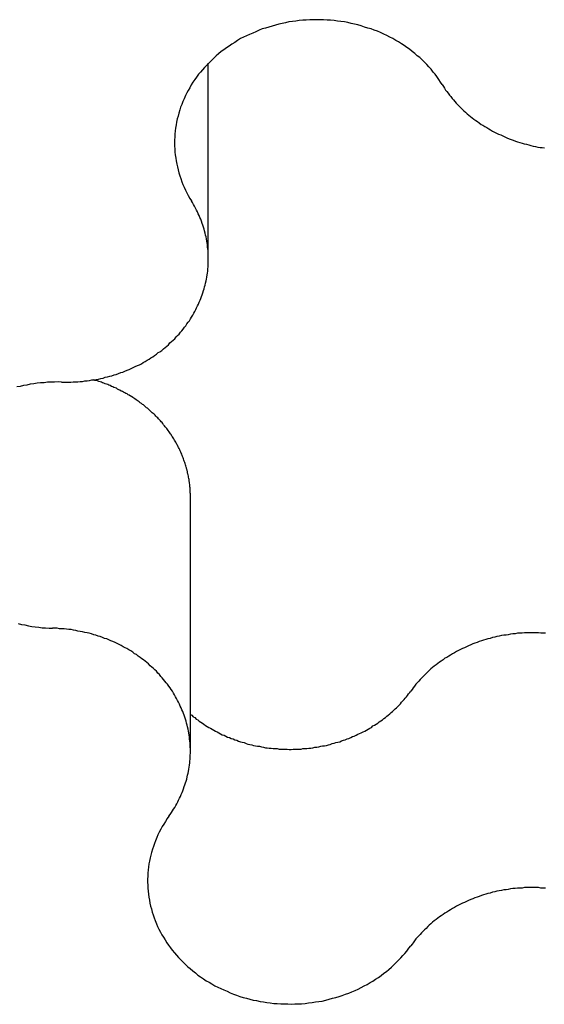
# Model space of a CAD drawing. Extents: x 1107 to 4046, y 937 to 3355.
# Tile 194 of 256: x 2146.34 to 2147.47, y 1796.49 to 1798.62. Entities that reach past the tile are written whole.
import ezdxf

# ---------------------------------------------------------------- set-up
doc = ezdxf.new("R2010")
doc.units = 0
doc.layers.add('KF_VIDA_L___C_REAR', color=7, linetype='CONTINUOUS')

# ---------------------------------------------------------------- blocks, each defined once
blk = doc.blocks.new('KF_VIDA_L___C_REAR')
at = {"layer": 'KF_VIDA_L___C_REAR'}
for p, q in [((-40.236292, 108.88502), (-40.236292, 109.307987)), ((-40.275076, 107.822444), (-40.275076, 108.372444))]:
    blk.add_line(p, q, dxfattribs=at)
for points in [[(-39.7317, 109.262, 0), (-39.7353, 109.267, 0), (-39.7391, 109.273, 0), (-39.7431, 109.279, 0), (-39.7472, 109.284, 0), (-39.7515, 109.289, 0), (-39.7559, 109.295, 0), (-39.7605, 109.3, 0), (-39.7652, 109.305, 0), (-39.77, 109.31, 0), (-39.775, 109.315, 0), (-39.7802, 109.32, 0), (-39.7854, 109.324, 0), (-39.7908, 109.329, 0), (-39.7964, 109.333, 0), (-39.802, 109.338, 0), (-39.8078, 109.342, 0), (-39.8137, 109.346, 0), (-39.8197, 109.35, 0), (-39.8258, 109.354, 0), (-39.832, 109.357, 0), (-39.8383, 109.361, 0), (-39.8447, 109.364, 0), (-39.8512, 109.368, 0), (-39.8578, 109.371, 0), (-39.8645, 109.374, 0), (-39.8713, 109.377, 0), (-39.8782, 109.379, 0), (-39.8851, 109.382, 0), (-39.8921, 109.384, 0), (-39.8991, 109.386, 0), (-39.9063, 109.389, 0), (-39.9134, 109.391, 0), (-39.9207, 109.392, 0), (-39.928, 109.394, 0), (-39.9353, 109.396, 0), (-39.9427, 109.397, 0), (-39.9501, 109.398, 0), (-39.9575, 109.399, 0), (-39.965, 109.4, 0), (-39.9725, 109.401, 0), (-39.98, 109.401, 0), (-39.9875, 109.402, 0), (-39.995, 109.402, 0), (-40.0025, 109.402, 0), (-40.0101, 109.402, 0), (-40.0176, 109.402, 0), (-40.0251, 109.401, 0), (-40.0326, 109.401, 0), (-40.0401, 109.4, 0), (-40.0476, 109.399, 0), (-40.055, 109.398, 0), (-40.0624, 109.397, 0), (-40.0698, 109.395, 0), (-40.0771, 109.394, 0), (-40.0844, 109.392, 0), (-40.0916, 109.39, 0), (-40.0988, 109.388, 0), (-40.1059, 109.386, 0), (-40.113, 109.384, 0), (-40.12, 109.382, 0), (-40.1269, 109.379, 0), (-40.1337, 109.376, 0), (-40.1405, 109.373, 0), (-40.1472, 109.37, 0), (-40.1538, 109.367, 0), (-40.1603, 109.364, 0), (-40.1667, 109.361, 0), (-40.173, 109.357, 0), (-40.1792, 109.353, 0), (-40.1853, 109.349, 0), (-40.1913, 109.345, 0), (-40.1972, 109.341, 0), (-40.2029, 109.337, 0), (-40.2086, 109.333, 0), (-40.2141, 109.328, 0), (-40.2194, 109.324, 0), (-40.2247, 109.319, 0), (-40.2298, 109.314, 0), (-40.2348, 109.309, 0), (-40.2397, 109.304, 0), (-40.2444, 109.299, 0), (-40.2489, 109.294, 0), (-40.2533, 109.289, 0), (-40.2576, 109.284, 0), (-40.2617, 109.278, 0), (-40.2656, 109.273, 0), (-40.2694, 109.267, 0), (-40.273, 109.261, 0), (-40.2765, 109.255, 0), (-40.2798, 109.249, 0), (-40.2829, 109.244, 0), (-40.2859, 109.238, 0), (-40.2887, 109.231, 0), (-40.2913, 109.225, 0), (-40.2937, 109.219, 0), (-40.296, 109.213, 0), (-40.2981, 109.207, 0), (-40.3, 109.2, 0), (-40.3017, 109.194, 0), (-40.3033, 109.188, 0), (-40.3046, 109.181, 0), (-40.3058, 109.175, 0), (-40.3068, 109.168, 0), (-40.3076, 109.162, 0), (-40.3083, 109.155, 0), (-40.3087, 109.149, 0), (-40.309, 109.142, 0), (-40.3091, 109.136, 0), (-40.309, 109.129, 0), (-40.3087, 109.123, 0), (-40.3082, 109.116, 0), (-40.3076, 109.11, 0), (-40.3067, 109.103, 0), (-40.3057, 109.097, 0), (-40.3045, 109.09, 0), (-40.3031, 109.084, 0), (-40.3016, 109.078, 0), (-40.2998, 109.071, 0), (-40.2979, 109.065, 0), (-40.2958, 109.059, 0), (-40.2935, 109.052, 0), (-40.291, 109.046, 0), (-40.2884, 109.04, 0), (-40.2856, 109.034, 0), (-40.2826, 109.028, 0), (-40.2795, 109.022, 0), (-40.2762, 109.016, 0), (-40.2727, 109.011, 0)], [(-39.7317, 109.262, 0), (-39.7293, 109.258, 0), (-39.7268, 109.254, 0), (-39.7243, 109.25, 0), (-39.7216, 109.247, 0), (-39.719, 109.243, 0), (-39.7162, 109.239, 0), (-39.7134, 109.236, 0), (-39.7105, 109.232, 0), (-39.7075, 109.229, 0), (-39.7045, 109.225, 0), (-39.7014, 109.222, 0), (-39.6982, 109.218, 0), (-39.695, 109.215, 0), (-39.6917, 109.212, 0), (-39.6884, 109.209, 0), (-39.685, 109.205, 0), (-39.6815, 109.202, 0), (-39.678, 109.199, 0), (-39.6744, 109.196, 0), (-39.6708, 109.193, 0), (-39.6671, 109.19, 0), (-39.6633, 109.187, 0), (-39.6595, 109.184, 0), (-39.6556, 109.182, 0), (-39.6517, 109.179, 0), (-39.6478, 109.176, 0), (-39.6438, 109.174, 0), (-39.6397, 109.171, 0), (-39.6356, 109.169, 0), (-39.6314, 109.166, 0), (-39.6272, 109.164, 0), (-39.623, 109.161, 0), (-39.6187, 109.159, 0), (-39.6144, 109.157, 0), (-39.61, 109.155, 0), (-39.6056, 109.153, 0), (-39.6011, 109.151, 0), (-39.5966, 109.149, 0), (-39.5921, 109.147, 0), (-39.5876, 109.145, 0), (-39.583, 109.143, 0), (-39.5783, 109.142, 0), (-39.5737, 109.14, 0), (-39.569, 109.138, 0), (-39.5643, 109.137, 0), (-39.5595, 109.135, 0), (-39.5548, 109.134, 0), (-39.55, 109.133, 0), (-39.5452, 109.132, 0), (-39.5403, 109.13, 0), (-39.5354, 109.129, 0), (-39.5306, 109.128, 0), (-39.5257, 109.127, 0), (-39.5207, 109.126, 0), (-39.5158, 109.126, 0), (-39.5109, 109.125, 0)], [(-40.5529, 108.619, 0), (-40.5479, 108.619, 0), (-40.5428, 108.619, 0), (-40.5378, 108.619, 0), (-40.5328, 108.619, 0), (-40.5278, 108.62, 0), (-40.5228, 108.62, 0), (-40.5178, 108.62, 0), (-40.5128, 108.621, 0), (-40.5078, 108.621, 0), (-40.5028, 108.622, 0), (-40.4978, 108.622, 0), (-40.4929, 108.623, 0), (-40.4879, 108.624, 0), (-40.483, 108.624, 0), (-40.4781, 108.625, 0), (-40.4732, 108.626, 0), (-40.4683, 108.627, 0), (-40.4634, 108.628, 0), (-40.4586, 108.63, 0), (-40.4538, 108.631, 0), (-40.449, 108.632, 0), (-40.4442, 108.633, 0), (-40.4395, 108.635, 0), (-40.4348, 108.636, 0), (-40.4301, 108.638, 0), (-40.4254, 108.64, 0), (-40.4208, 108.641, 0), (-40.4162, 108.643, 0), (-40.4117, 108.645, 0), (-40.4071, 108.647, 0), (-40.4027, 108.649, 0), (-40.3982, 108.651, 0), (-40.3938, 108.653, 0), (-40.3894, 108.655, 0), (-40.3851, 108.657, 0), (-40.3808, 108.659, 0), (-40.3766, 108.662, 0), (-40.3724, 108.664, 0), (-40.3682, 108.667, 0), (-40.3641, 108.669, 0), (-40.3601, 108.672, 0), (-40.3561, 108.674, 0), (-40.3521, 108.677, 0), (-40.3482, 108.68, 0), (-40.3444, 108.683, 0), (-40.3406, 108.685, 0), (-40.3368, 108.688, 0), (-40.3331, 108.691, 0), (-40.3295, 108.694, 0), (-40.3259, 108.697, 0), (-40.3224, 108.7, 0), (-40.319, 108.704, 0), (-40.3156, 108.707, 0), (-40.3122, 108.71, 0), (-40.3089, 108.713, 0), (-40.3057, 108.717, 0), (-40.3026, 108.72, 0), (-40.2995, 108.723, 0), (-40.2965, 108.727, 0), (-40.2935, 108.73, 0), (-40.2906, 108.734, 0), (-40.2878, 108.738, 0), (-40.2851, 108.741, 0), (-40.2824, 108.745, 0), (-40.2798, 108.749, 0), (-40.2772, 108.752, 0), (-40.2748, 108.756, 0), (-40.2724, 108.76, 0), (-40.27, 108.764, 0), (-40.2678, 108.768, 0), (-40.2656, 108.772, 0), (-40.2635, 108.776, 0), (-40.2615, 108.78, 0), (-40.2595, 108.784, 0), (-40.2576, 108.788, 0), (-40.2558, 108.792, 0), (-40.2541, 108.796, 0), (-40.2525, 108.8, 0), (-40.2509, 108.804, 0), (-40.2494, 108.808, 0), (-40.248, 108.812, 0), (-40.2467, 108.817, 0), (-40.2454, 108.821, 0), (-40.2442, 108.825, 0), (-40.2431, 108.829, 0), (-40.2421, 108.833, 0), (-40.2412, 108.838, 0), (-40.2403, 108.842, 0), (-40.2396, 108.846, 0), (-40.2389, 108.851, 0), (-40.2383, 108.855, 0), (-40.2377, 108.859, 0), (-40.2373, 108.864, 0), (-40.2369, 108.868, 0), (-40.2366, 108.872, 0), (-40.2364, 108.877, 0), (-40.2363, 108.881, 0), (-40.2363, 108.885, 0), (-40.2363, 108.89, 0), (-40.2365, 108.894, 0), (-40.2367, 108.898, 0), (-40.237, 108.903, 0), (-40.2373, 108.907, 0), (-40.2378, 108.911, 0), (-40.2383, 108.916, 0), (-40.239, 108.92, 0), (-40.2397, 108.924, 0), (-40.2404, 108.929, 0), (-40.2413, 108.933, 0), (-40.2423, 108.937, 0), (-40.2433, 108.941, 0), (-40.2444, 108.946, 0), (-40.2456, 108.95, 0), (-40.2468, 108.954, 0), (-40.2482, 108.958, 0), (-40.2496, 108.962, 0), (-40.2511, 108.967, 0), (-40.2527, 108.971, 0), (-40.2543, 108.975, 0), (-40.2561, 108.979, 0), (-40.2579, 108.983, 0), (-40.2598, 108.987, 0), (-40.2617, 108.991, 0), (-40.2638, 108.995, 0), (-40.2659, 108.999, 0), (-40.2681, 109.003, 0), (-40.2704, 109.007, 0), (-40.2727, 109.011, 0)], [(-40.5529, 108.619, 0), (-40.5604, 108.62, 0), (-40.5679, 108.619, 0), (-40.5755, 108.619, 0), (-40.583, 108.619, 0), (-40.5905, 108.618, 0), (-40.598, 108.618, 0), (-40.6055, 108.617, 0), (-40.6129, 108.616, 0), (-40.6203, 108.615, 0), (-40.6277, 108.613, 0), (-40.635, 108.612, 0), (-40.6423, 108.61, 0), (-40.6496, 108.609, 0)], [(-40.6465, 108.098, 0), (-40.6392, 108.096, 0), (-40.6319, 108.095, 0), (-40.6246, 108.093, 0), (-40.6172, 108.092, 0), (-40.6097, 108.091, 0), (-40.6023, 108.09, 0), (-40.5948, 108.089, 0), (-40.5873, 108.089, 0), (-40.5798, 108.088, 0), (-40.5723, 108.088, 0)], [(-40.2751, 108.372, 0), (-40.2751, 108.375, 0), (-40.2751, 108.378, 0), (-40.2752, 108.38, 0), (-40.2753, 108.383, 0), (-40.2754, 108.385, 0), (-40.2756, 108.388, 0), (-40.2758, 108.391, 0), (-40.276, 108.393, 0), (-40.2763, 108.396, 0), (-40.2765, 108.398, 0), (-40.2768, 108.401, 0), (-40.2772, 108.403, 0), (-40.2775, 108.406, 0), (-40.2779, 108.409, 0), (-40.2783, 108.411, 0), (-40.2788, 108.414, 0), (-40.2793, 108.416, 0), (-40.2798, 108.419, 0), (-40.2803, 108.421, 0), (-40.2809, 108.424, 0), (-40.2815, 108.426, 0), (-40.2821, 108.429, 0), (-40.2827, 108.431, 0), (-40.2834, 108.434, 0), (-40.2841, 108.436, 0), (-40.2848, 108.439, 0), (-40.2856, 108.441, 0), (-40.2864, 108.444, 0), (-40.2872, 108.446, 0), (-40.2881, 108.449, 0), (-40.2889, 108.451, 0), (-40.2898, 108.454, 0), (-40.2908, 108.456, 0), (-40.2917, 108.459, 0), (-40.2927, 108.461, 0), (-40.2937, 108.464, 0), (-40.2947, 108.466, 0), (-40.2958, 108.468, 0), (-40.2969, 108.471, 0), (-40.298, 108.473, 0), (-40.2992, 108.476, 0), (-40.3003, 108.478, 0), (-40.3015, 108.48, 0), (-40.3028, 108.483, 0), (-40.304, 108.485, 0), (-40.3053, 108.487, 0), (-40.3066, 108.49, 0), (-40.3079, 108.492, 0), (-40.3093, 108.494, 0), (-40.3107, 108.497, 0), (-40.3121, 108.499, 0), (-40.3135, 108.501, 0), (-40.315, 108.503, 0), (-40.3165, 108.506, 0), (-40.318, 108.508, 0), (-40.3195, 108.51, 0), (-40.3211, 108.512, 0), (-40.3226, 108.515, 0), (-40.3243, 108.517, 0), (-40.3259, 108.519, 0), (-40.3275, 108.521, 0), (-40.3292, 108.523, 0), (-40.3309, 108.525, 0), (-40.3327, 108.527, 0), (-40.3344, 108.53, 0), (-40.3362, 108.532, 0), (-40.338, 108.534, 0), (-40.3398, 108.536, 0), (-40.3417, 108.538, 0), (-40.3435, 108.54, 0), (-40.3454, 108.542, 0), (-40.3473, 108.544, 0), (-40.3493, 108.546, 0), (-40.3512, 108.548, 0), (-40.3532, 108.55, 0), (-40.3552, 108.552, 0), (-40.3572, 108.553, 0), (-40.3593, 108.555, 0), (-40.3613, 108.557, 0), (-40.3634, 108.559, 0), (-40.3655, 108.561, 0), (-40.3677, 108.563, 0), (-40.3698, 108.564, 0), (-40.372, 108.566, 0), (-40.3742, 108.568, 0), (-40.3764, 108.57, 0), (-40.3786, 108.571, 0), (-40.3808, 108.573, 0), (-40.3831, 108.575, 0), (-40.3854, 108.577, 0), (-40.3877, 108.578, 0), (-40.39, 108.58, 0), (-40.3923, 108.581, 0), (-40.3947, 108.583, 0), (-40.3971, 108.585, 0), (-40.3995, 108.586, 0), (-40.4019, 108.588, 0), (-40.4043, 108.589, 0), (-40.4068, 108.591, 0), (-40.4092, 108.592, 0), (-40.4117, 108.594, 0), (-40.4142, 108.595, 0), (-40.4167, 108.596, 0), (-40.4192, 108.598, 0), (-40.4217, 108.599, 0), (-40.4243, 108.6, 0), (-40.4269, 108.602, 0), (-40.4295, 108.603, 0), (-40.4321, 108.604, 0), (-40.4347, 108.606, 0), (-40.4373, 108.607, 0), (-40.4399, 108.608, 0), (-40.4426, 108.609, 0), (-40.4453, 108.61, 0), (-40.4479, 108.612, 0), (-40.4506, 108.613, 0), (-40.4533, 108.614, 0), (-40.456, 108.615, 0), (-40.4588, 108.616, 0), (-40.4615, 108.617, 0), (-40.4643, 108.618, 0), (-40.467, 108.619, 0), (-40.4698, 108.62, 0), (-40.4726, 108.621, 0), (-40.4754, 108.622, 0), (-40.4782, 108.623, 0), (-40.481, 108.623, 0), (-40.4838, 108.624, 0)], [(-40.3212, 107.682, 0), (-40.3186, 107.686, 0), (-40.316, 107.69, 0), (-40.3135, 107.694, 0), (-40.3112, 107.697, 0), (-40.3088, 107.701, 0), (-40.3066, 107.705, 0), (-40.3044, 107.709, 0), (-40.3023, 107.713, 0), (-40.3003, 107.717, 0), (-40.2983, 107.721, 0), (-40.2964, 107.725, 0), (-40.2946, 107.729, 0), (-40.2929, 107.733, 0), (-40.2913, 107.737, 0), (-40.2897, 107.741, 0), (-40.2882, 107.746, 0), (-40.2868, 107.75, 0), (-40.2854, 107.754, 0), (-40.2842, 107.758, 0), (-40.283, 107.762, 0), (-40.2819, 107.767, 0), (-40.2809, 107.771, 0), (-40.28, 107.775, 0), (-40.2791, 107.779, 0), (-40.2783, 107.784, 0), (-40.2777, 107.788, 0), (-40.277, 107.792, 0), (-40.2765, 107.797, 0), (-40.2761, 107.801, 0), (-40.2757, 107.805, 0), (-40.2754, 107.81, 0), (-40.2752, 107.814, 0), (-40.2751, 107.818, 0), (-40.2751, 107.823, 0), (-40.2751, 107.827, 0), (-40.2753, 107.831, 0), (-40.2755, 107.836, 0), (-40.2758, 107.84, 0), (-40.2761, 107.844, 0), (-40.2766, 107.849, 0), (-40.2771, 107.853, 0), (-40.2777, 107.857, 0), (-40.2784, 107.862, 0), (-40.2792, 107.866, 0), (-40.2801, 107.87, 0), (-40.281, 107.875, 0), (-40.2821, 107.879, 0), (-40.2832, 107.883, 0), (-40.2844, 107.887, 0), (-40.2856, 107.892, 0), (-40.287, 107.896, 0), (-40.2884, 107.9, 0), (-40.2899, 107.904, 0), (-40.2915, 107.908, 0), (-40.2931, 107.912, 0), (-40.2949, 107.916, 0), (-40.2967, 107.92, 0), (-40.2986, 107.924, 0), (-40.3005, 107.928, 0), (-40.3026, 107.932, 0), (-40.3047, 107.936, 0), (-40.3069, 107.94, 0), (-40.3091, 107.944, 0), (-40.3115, 107.948, 0), (-40.3139, 107.952, 0), (-40.3164, 107.956, 0), (-40.3189, 107.959, 0), (-40.3215, 107.963, 0), (-40.3242, 107.967, 0), (-40.327, 107.97, 0), (-40.3298, 107.974, 0), (-40.3327, 107.977, 0), (-40.3357, 107.981, 0), (-40.3387, 107.984, 0), (-40.3418, 107.988, 0), (-40.345, 107.991, 0), (-40.3482, 107.995, 0), (-40.3515, 107.998, 0), (-40.3548, 108.001, 0), (-40.3582, 108.004, 0), (-40.3617, 108.007, 0), (-40.3652, 108.011, 0), (-40.3688, 108.014, 0), (-40.3724, 108.017, 0), (-40.3761, 108.02, 0), (-40.3799, 108.022, 0), (-40.3837, 108.025, 0), (-40.3875, 108.028, 0), (-40.3915, 108.031, 0), (-40.3954, 108.033, 0), (-40.3994, 108.036, 0), (-40.4035, 108.039, 0), (-40.4076, 108.041, 0), (-40.4118, 108.044, 0), (-40.416, 108.046, 0), (-40.4202, 108.048, 0), (-40.4245, 108.051, 0), (-40.4288, 108.053, 0), (-40.4332, 108.055, 0), (-40.4376, 108.057, 0), (-40.4421, 108.059, 0), (-40.4465, 108.061, 0), (-40.4511, 108.063, 0), (-40.4556, 108.065, 0), (-40.4602, 108.066, 0), (-40.4648, 108.068, 0), (-40.4695, 108.07, 0), (-40.4742, 108.071, 0), (-40.4789, 108.073, 0), (-40.4836, 108.074, 0), (-40.4884, 108.076, 0), (-40.4932, 108.077, 0), (-40.498, 108.078, 0), (-40.5029, 108.079, 0), (-40.5077, 108.08, 0), (-40.5126, 108.081, 0), (-40.5175, 108.082, 0), (-40.5224, 108.083, 0), (-40.5274, 108.084, 0), (-40.5323, 108.085, 0), (-40.5373, 108.085, 0), (-40.5423, 108.086, 0), (-40.5472, 108.087, 0), (-40.5522, 108.087, 0), (-40.5572, 108.087, 0), (-40.5622, 108.088, 0), (-40.5673, 108.088, 0), (-40.5723, 108.088, 0)], [(-39.509, 108.077, 0), (-39.514, 108.077, 0), (-39.5191, 108.077, 0), (-39.5241, 108.078, 0), (-39.5291, 108.078, 0), (-39.5341, 108.078, 0), (-39.5391, 108.078, 0), (-39.5442, 108.078, 0), (-39.5492, 108.078, 0), (-39.5542, 108.078, 0), (-39.5592, 108.077, 0), (-39.5642, 108.077, 0), (-39.5692, 108.077, 0), (-39.5742, 108.076, 0), (-39.5792, 108.076, 0), (-39.5842, 108.075, 0), (-39.5891, 108.074, 0), (-39.5941, 108.073, 0), (-39.599, 108.073, 0), (-39.6039, 108.072, 0), (-39.6088, 108.071, 0), (-39.6137, 108.07, 0), (-39.6185, 108.069, 0), (-39.6234, 108.068, 0), (-39.6282, 108.066, 0), (-39.633, 108.065, 0), (-39.6378, 108.064, 0), (-39.6425, 108.062, 0), (-39.6472, 108.061, 0), (-39.6519, 108.059, 0), (-39.6565, 108.057, 0), (-39.6612, 108.056, 0), (-39.6658, 108.054, 0), (-39.6703, 108.052, 0), (-39.6748, 108.05, 0), (-39.6793, 108.048, 0), (-39.6838, 108.046, 0), (-39.6882, 108.044, 0), (-39.6925, 108.042, 0), (-39.6969, 108.04, 0), (-39.7011, 108.038, 0), (-39.7054, 108.035, 0), (-39.7096, 108.033, 0), (-39.7137, 108.03, 0), (-39.7178, 108.028, 0), (-39.7219, 108.025, 0), (-39.7259, 108.023, 0), (-39.7298, 108.02, 0), (-39.7337, 108.017, 0), (-39.7376, 108.015, 0), (-39.7414, 108.012, 0), (-39.7451, 108.009, 0), (-39.7488, 108.006, 0), (-39.7525, 108.003, 0), (-39.756, 108, 0), (-39.7596, 107.997, 0), (-39.763, 107.994, 0), (-39.7664, 107.99, 0), (-39.7697, 107.987, 0), (-39.773, 107.984, 0), (-39.7762, 107.98, 0), (-39.7794, 107.977, 0), (-39.7825, 107.974, 0), (-39.7855, 107.97, 0), (-39.7884, 107.967, 0), (-39.7913, 107.963, 0), (-39.7941, 107.959, 0), (-39.7969, 107.956, 0), (-39.7996, 107.952, 0)], [(-40.2751, 107.902, 0), (-40.272, 107.9, 0), (-40.2689, 107.897, 0), (-40.2657, 107.895, 0), (-40.2625, 107.892, 0), (-40.2592, 107.89, 0), (-40.2559, 107.887, 0), (-40.2526, 107.885, 0), (-40.2492, 107.883, 0), (-40.2458, 107.881, 0), (-40.2424, 107.878, 0), (-40.2389, 107.876, 0), (-40.2354, 107.874, 0), (-40.2319, 107.872, 0), (-40.2283, 107.87, 0), (-40.2247, 107.868, 0), (-40.2211, 107.866, 0), (-40.2174, 107.864, 0), (-40.2137, 107.862, 0), (-40.2099, 107.86, 0), (-40.2062, 107.858, 0), (-40.2024, 107.857, 0), (-40.1986, 107.855, 0), (-40.1947, 107.853, 0), (-40.1909, 107.852, 0), (-40.187, 107.85, 0), (-40.183, 107.849, 0), (-40.1791, 107.847, 0), (-40.1751, 107.846, 0), (-40.1711, 107.844, 0), (-40.1671, 107.843, 0), (-40.1631, 107.842, 0), (-40.159, 107.841, 0), (-40.1549, 107.839, 0), (-40.1508, 107.838, 0), (-40.1467, 107.837, 0), (-40.1426, 107.836, 0), (-40.1385, 107.835, 0), (-40.1343, 107.834, 0), (-40.1301, 107.833, 0), (-40.1259, 107.833, 0), (-40.1217, 107.832, 0), (-40.1175, 107.831, 0), (-40.1133, 107.83, 0), (-40.1091, 107.83, 0), (-40.1048, 107.829, 0), (-40.1006, 107.829, 0), (-40.0963, 107.828, 0), (-40.0921, 107.828, 0), (-40.0878, 107.828, 0), (-40.0835, 107.827, 0), (-40.0792, 107.827, 0), (-40.0749, 107.827, 0), (-40.0706, 107.827, 0), (-40.0664, 107.827, 0), (-40.0621, 107.826, 0), (-40.0578, 107.826, 0), (-40.0535, 107.827, 0), (-40.0492, 107.827, 0), (-40.0449, 107.827, 0), (-40.0406, 107.827, 0), (-40.0363, 107.827, 0), (-40.0321, 107.828, 0), (-40.0278, 107.828, 0), (-40.0235, 107.828, 0), (-40.0193, 107.829, 0), (-40.015, 107.829, 0), (-40.0108, 107.83, 0), (-40.0065, 107.831, 0), (-40.0023, 107.831, 0), (-39.9981, 107.832, 0), (-39.9939, 107.833, 0), (-39.9897, 107.834, 0), (-39.9856, 107.834, 0), (-39.9814, 107.835, 0), (-39.9773, 107.836, 0), (-39.9731, 107.837, 0), (-39.969, 107.839, 0), (-39.9649, 107.84, 0), (-39.9609, 107.841, 0), (-39.9568, 107.842, 0), (-39.9528, 107.843, 0), (-39.9488, 107.845, 0), (-39.9448, 107.846, 0), (-39.9408, 107.847, 0), (-39.9369, 107.849, 0), (-39.933, 107.85, 0), (-39.9291, 107.852, 0), (-39.9252, 107.854, 0), (-39.9214, 107.855, 0), (-39.9176, 107.857, 0), (-39.9138, 107.859, 0), (-39.91, 107.861, 0), (-39.9063, 107.862, 0), (-39.9026, 107.864, 0), (-39.8989, 107.866, 0), (-39.8953, 107.868, 0), (-39.8917, 107.87, 0), (-39.8881, 107.872, 0), (-39.8846, 107.874, 0), (-39.8811, 107.877, 0), (-39.8776, 107.879, 0), (-39.8742, 107.881, 0), (-39.8708, 107.883, 0), (-39.8674, 107.886, 0), (-39.8641, 107.888, 0), (-39.8608, 107.89, 0), (-39.8576, 107.893, 0), (-39.8544, 107.895, 0), (-39.8512, 107.898, 0), (-39.8481, 107.9, 0), (-39.845, 107.903, 0), (-39.842, 107.906, 0), (-39.839, 107.908, 0), (-39.836, 107.911, 0), (-39.8331, 107.914, 0), (-39.8303, 107.916, 0), (-39.8275, 107.919, 0), (-39.8247, 107.922, 0), (-39.822, 107.925, 0), (-39.8193, 107.928, 0), (-39.8166, 107.931, 0), (-39.8141, 107.934, 0), (-39.8115, 107.937, 0), (-39.809, 107.94, 0), (-39.8066, 107.943, 0), (-39.8042, 107.946, 0), (-39.8019, 107.949, 0), (-39.7996, 107.952, 0)], [(-40.3212, 107.682, 0), (-40.3251, 107.677, 0), (-40.3288, 107.671, 0), (-40.3324, 107.665, 0), (-40.3358, 107.66, 0), (-40.339, 107.654, 0), (-40.3421, 107.648, 0), (-40.345, 107.642, 0), (-40.3477, 107.636, 0), (-40.3503, 107.629, 0), (-40.3527, 107.623, 0), (-40.3549, 107.617, 0), (-40.3569, 107.611, 0), (-40.3588, 107.604, 0), (-40.3604, 107.598, 0), (-40.3619, 107.592, 0), (-40.3632, 107.585, 0), (-40.3644, 107.579, 0), (-40.3653, 107.572, 0), (-40.3661, 107.566, 0), (-40.3666, 107.559, 0), (-40.367, 107.553, 0), (-40.3672, 107.546, 0), (-40.3673, 107.54, 0), (-40.3671, 107.533, 0), (-40.3667, 107.527, 0), (-40.3662, 107.52, 0), (-40.3655, 107.514, 0), (-40.3646, 107.507, 0), (-40.3635, 107.501, 0), (-40.3622, 107.494, 0), (-40.3608, 107.488, 0), (-40.3592, 107.482, 0), (-40.3574, 107.475, 0), (-40.3554, 107.469, 0), (-40.3532, 107.463, 0), (-40.3509, 107.457, 0), (-40.3484, 107.45, 0), (-40.3457, 107.444, 0), (-40.3428, 107.438, 0), (-40.3398, 107.432, 0), (-40.3366, 107.426, 0), (-40.3332, 107.421, 0), (-40.3297, 107.415, 0), (-40.326, 107.409, 0), (-40.3221, 107.404, 0), (-40.3181, 107.398, 0), (-40.314, 107.393, 0), (-40.3096, 107.387, 0), (-40.3052, 107.382, 0), (-40.3005, 107.377, 0), (-40.2958, 107.372, 0), (-40.2909, 107.367, 0), (-40.2858, 107.362, 0), (-40.2807, 107.357, 0), (-40.2754, 107.353, 0), (-40.2699, 107.348, 0), (-40.2643, 107.344, 0), (-40.2587, 107.339, 0), (-40.2529, 107.335, 0), (-40.2469, 107.331, 0), (-40.2409, 107.327, 0), (-40.2347, 107.324, 0), (-40.2285, 107.32, 0), (-40.2221, 107.316, 0), (-40.2157, 107.313, 0), (-40.2092, 107.31, 0), (-40.2025, 107.307, 0), (-40.1958, 107.304, 0), (-40.189, 107.301, 0), (-40.1821, 107.298, 0), (-40.1752, 107.296, 0), (-40.1682, 107.293, 0), (-40.1611, 107.291, 0), (-40.1539, 107.289, 0), (-40.1467, 107.287, 0), (-40.1395, 107.285, 0), (-40.1322, 107.284, 0), (-40.1248, 107.282, 0), (-40.1174, 107.281, 0), (-40.11, 107.28, 0), (-40.1026, 107.279, 0), (-40.0951, 107.278, 0), (-40.0876, 107.278, 0), (-40.0801, 107.277, 0), (-40.0726, 107.277, 0), (-40.0651, 107.277, 0), (-40.0575, 107.276, 0), (-40.05, 107.277, 0), (-40.0425, 107.277, 0), (-40.035, 107.277, 0), (-40.0275, 107.278, 0), (-40.02, 107.279, 0), (-40.0125, 107.28, 0), (-40.0051, 107.281, 0), (-39.9977, 107.282, 0), (-39.9904, 107.283, 0), (-39.983, 107.285, 0), (-39.9758, 107.287, 0), (-39.9686, 107.289, 0), (-39.9614, 107.291, 0), (-39.9543, 107.293, 0), (-39.9473, 107.295, 0), (-39.9403, 107.298, 0), (-39.9334, 107.3, 0), (-39.9266, 107.303, 0), (-39.9198, 107.306, 0), (-39.9132, 107.309, 0), (-39.9066, 107.312, 0), (-39.9002, 107.316, 0), (-39.8938, 107.319, 0), (-39.8875, 107.323, 0), (-39.8813, 107.326, 0), (-39.8753, 107.33, 0), (-39.8693, 107.334, 0), (-39.8635, 107.338, 0), (-39.8578, 107.343, 0), (-39.8522, 107.347, 0), (-39.8467, 107.351, 0), (-39.8414, 107.356, 0), (-39.8362, 107.361, 0), (-39.8311, 107.366, 0), (-39.8261, 107.371, 0), (-39.8213, 107.376, 0), (-39.8167, 107.381, 0), (-39.8122, 107.386, 0), (-39.8078, 107.391, 0), (-39.8036, 107.397, 0), (-39.7996, 107.402, 0)], [(-39.509, 107.527, 0), (-39.514, 107.527, 0), (-39.5191, 107.527, 0), (-39.5241, 107.528, 0), (-39.5291, 107.528, 0), (-39.5341, 107.528, 0), (-39.5391, 107.528, 0), (-39.5442, 107.528, 0), (-39.5492, 107.528, 0), (-39.5542, 107.528, 0), (-39.5592, 107.527, 0), (-39.5642, 107.527, 0), (-39.5692, 107.527, 0), (-39.5742, 107.526, 0), (-39.5792, 107.526, 0), (-39.5842, 107.525, 0), (-39.5891, 107.524, 0), (-39.5941, 107.523, 0), (-39.599, 107.523, 0), (-39.6039, 107.522, 0), (-39.6088, 107.521, 0), (-39.6137, 107.52, 0), (-39.6185, 107.519, 0), (-39.6234, 107.518, 0), (-39.6282, 107.516, 0), (-39.633, 107.515, 0), (-39.6378, 107.514, 0), (-39.6425, 107.512, 0), (-39.6472, 107.511, 0), (-39.6519, 107.509, 0), (-39.6565, 107.507, 0), (-39.6612, 107.506, 0), (-39.6658, 107.504, 0), (-39.6703, 107.502, 0), (-39.6748, 107.5, 0), (-39.6793, 107.498, 0), (-39.6838, 107.496, 0), (-39.6882, 107.494, 0), (-39.6925, 107.492, 0), (-39.6969, 107.49, 0), (-39.7011, 107.488, 0), (-39.7054, 107.485, 0), (-39.7096, 107.483, 0), (-39.7137, 107.48, 0), (-39.7178, 107.478, 0), (-39.7219, 107.475, 0), (-39.7259, 107.473, 0), (-39.7298, 107.47, 0), (-39.7337, 107.467, 0), (-39.7376, 107.465, 0), (-39.7414, 107.462, 0), (-39.7451, 107.459, 0), (-39.7488, 107.456, 0), (-39.7525, 107.453, 0), (-39.756, 107.45, 0), (-39.7596, 107.447, 0), (-39.763, 107.444, 0), (-39.7664, 107.44, 0), (-39.7697, 107.437, 0), (-39.773, 107.434, 0), (-39.7762, 107.43, 0), (-39.7794, 107.427, 0), (-39.7825, 107.424, 0), (-39.7855, 107.42, 0), (-39.7884, 107.417, 0), (-39.7913, 107.413, 0), (-39.7941, 107.409, 0), (-39.7969, 107.406, 0), (-39.7996, 107.402, 0)]]:
    blk.add_polyline3d(points, dxfattribs=at)

msp = doc.modelspace()

# ---------------------------------------------------------------- block references
at = {"layer": 'KF_VIDA_L___C_REAR'}
msp.add_blockref('KF_VIDA_L___C_REAR', (2186.9791, 1689.2132), dxfattribs=at)

doc.saveas('drawing.dxf')
